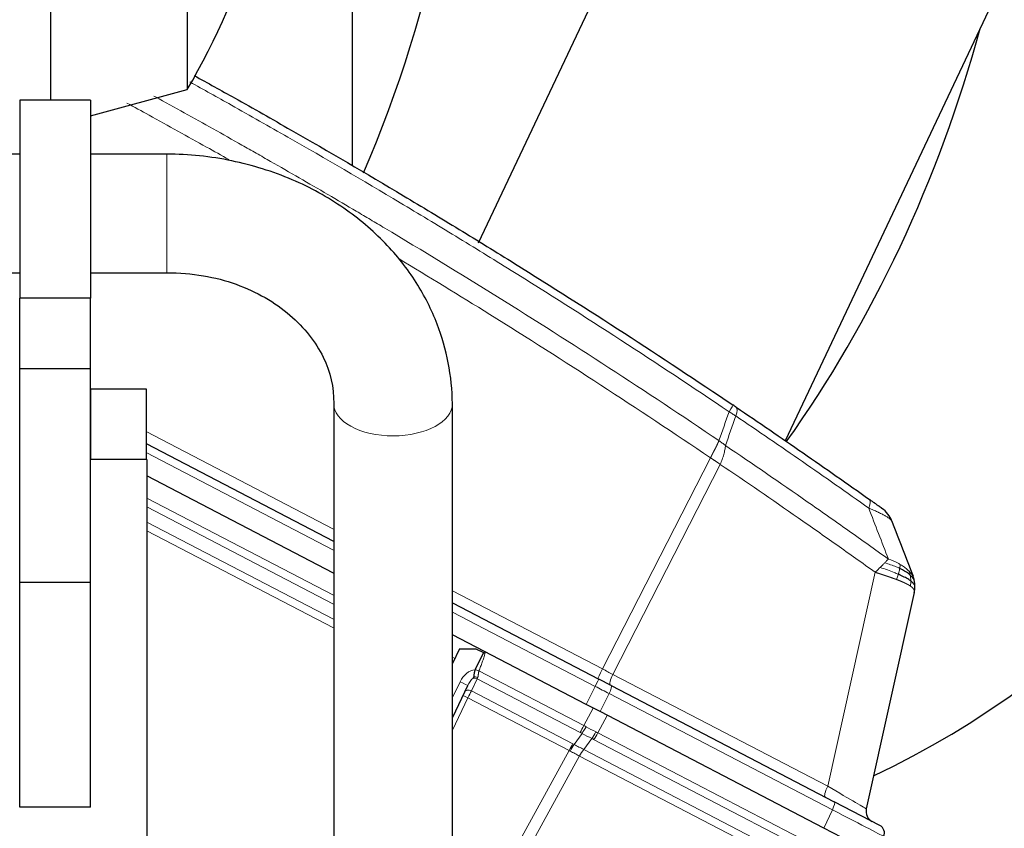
# Model space of a CAD drawing. Header units: inches. Extents: x 0 to 23760, y -13 to 16800.
# Tile 169 of 247: x 12560 to 12908, y 7808 to 8094. Entities that reach past the tile are written whole.
import ezdxf

# ---------------------------------------------------------------- set-up
doc = ezdxf.new("R2010")
doc.units = ezdxf.units.IN
doc.layers.add('254', color=7, linetype='Continuous', true_color=0xffffff)
doc.styles.add('latin_extended', font='simplex.shx')
doc.dimstyles.get("Standard").update_dxf_attribs({"dimtxt": 0.18, "dimasz": 0.18, "dimexe": 0.18, "dimexo": 0.0625, "dimgap": 0.09, "dimtad": 0, "dimtih": 1, "dimtoh": 1, "dimdec": 4, "dimzin": 0, "dimdsep": 46, "dimtxsty": 'Standard', "dimcen": 0.09, "dimadec": 0, "dimazin": 0, "dimtfac": 1, "dimtdec": 4, "dimtofl": 0, "dimtmove": 0, "dimatfit": 3, "dimfxl": 1, "dimtolj": 1, "dimtzin": 0, "dimarcsym": 0})

# ---------------------------------------------------------------- blocks, each defined once
blk = doc.blocks.new('_U6')
at = {"layer": '254', "color": 3, "linetype": 'Continuous', "lineweight": 13, "transparency": 16777216}
for p, q in [((12216.62, 8777.37), (13529.4, 8777.37)), ((13489.4, 6452.14), (13489.4, 8637.37)), ((11675.79, 6312.14), (13529.4, 6312.14))]:
    blk.add_line(p, q, dxfattribs=at)
at = {"layer": '254', "color": 3, "transparency": 16777216}
for points in [[(13512.73, 8637.37), (13466.07, 8637.37), (13489.4, 8777.37)], [(13466.07, 6452.14), (13512.73, 6452.14), (13489.4, 6312.14)]]:
    blk.add_solid(points, dxfattribs=at)
at = {"layer": 'Defpoints', "color": 0, "transparency": 16777216}
for p in [(12176.62, 8777.37), (13489.4, 8777.37), (11635.79, 6312.14)]:
    blk.add_point(p, dxfattribs=at)
at = {"layer": '254', "color": 2, "lineweight": 13, "transparency": 16777216, "insert": (13279.4, 7298.09), "char_height": 140, "attachment_point": 1, "rotation": 90, "style": 'latin_extended'}
blk.add_mtext('\\A1;2465', dxfattribs=at)

msp = doc.modelspace()

# ---------------------------------------------------------------- linework, layer by layer
at = {"layer": '254', "color": 2, "linetype": 'Continuous', "lineweight": 25}
for p, q in [((12677.271, 8041.95), (12677.271, 8525.234)), ((12618.93, 8367.336), (12618.93, 8068.906)), ((12570.671, 8065.122), (12570.671, 8142.527)), ((12760.624, 8096.745), (12721.774, 8014.6)), ((12902.217, 8096.745), (12830.321, 7944.725)), ((12584.672, 8059.573), (12618.93, 8068.906)), ((12559.671, 8065.121), (12559.671, 7995.121)), ((12584.671, 8065.121), (12559.671, 8065.121)), ((12584.671, 8065.121), (12584.671, 7995.121)), ((12559.671, 8046.121), (12156.671, 8046.121)), ((12611.671, 8046.121), (12584.671, 8046.121)), ((12156.671, 8004.121), (12559.671, 8004.121)), ((12584.671, 8004.121), (12611.671, 8004.121)), ((12559.671, 7970.121), (12559.671, 7995.121)), ((12584.671, 7995.121), (12559.671, 7995.121)), ((12584.671, 7970.121), (12584.671, 7995.121)), ((12559.671, 7894.602), (12559.671, 7970.121)), ((12584.671, 7970.121), (12559.671, 7970.121)), ((12584.671, 7894.602), (12584.671, 7970.121)), ((12584.871, 7963.121), (12584.671, 7963.121)), ((12584.871, 7963.121), (12604.371, 7963.121)), ((12604.371, 7963.121), (12604.371, 7938.121)), ((12670.671, 7957.841), (12670.671, 7737.121)), ((12712.671, 7737.121), (12712.671, 7957.841)), ((12604.37, 7943.754), (12670.667, 7909.242)), ((12604.671, 7938.121), (12584.67, 7938.121)), ((12604.671, 7938.121), (12604.671, 7318.121)), ((12670.668, 7897.968), (12604.668, 7932.325)), ((12559.671, 7815.121), (12559.671, 7894.602)), ((12584.671, 7894.602), (12559.671, 7894.602)), ((12584.671, 7815.121), (12584.671, 7894.602)), ((12875.929, 7891.055), (12858.97, 7814.56)), ((12712.669, 7887.377), (12764.361, 7860.468)), ((12759.882, 7851.526), (12712.667, 7876.104)), ((12715.133, 7871.194), (12712.671, 7866.032)), ((12715.133, 7871.194), (12720.891, 7871.218)), ((12720.891, 7871.218), (12723.631, 7869.911)), ((12723.631, 7869.911), (12720.732, 7863.833)), ((12720.732, 7863.833), (12720.711, 7863.788)), ((12768.762, 7858.177), (12764.361, 7860.468)), ((12718.012, 7858.131), (12712.671, 7846.931)), ((12768.762, 7858.177), (12847.648, 7817.112)), ((12764.834, 7848.948), (12759.882, 7851.526)), ((12844.006, 7807.734), (12764.834, 7848.948)), ((12584.671, 7815.121), (12559.671, 7815.121)), ((12863.764, 7808.722), (12847.648, 7817.112)), ((12850.308, 7804.453), (12844.006, 7807.734))]:
    msp.add_line(p, q, dxfattribs=at)
at = {"layer": '254', "color": 110, "linetype": 'Continuous', "lineweight": 13}
for p, q in [((12611.671, 8004.121), (12611.671, 8046.121)), ((12584.871, 7938.121), (12584.871, 7963.121)), ((12604.368, 7948.028), (12670.669, 7913.514)), ((12670.67, 7906.035), (12604.367, 7940.55)), ((12765.695, 7864.047), (12803.875, 7938.724)), ((12807.326, 7936.39), (12769.362, 7862.138)), ((12604.669, 7924.439), (12670.667, 7890.083)), ((12670.669, 7886.995), (12604.671, 7921.352)), ((12604.667, 7915.999), (12670.67, 7881.64)), ((12670.667, 7878.558), (12604.668, 7912.916)), ((12845.324, 7822.595), (12862.095, 7898.245)), ((12712.669, 7891.65), (12765.695, 7864.047)), ((12763.141, 7857.898), (12712.667, 7884.173)), ((12712.669, 7868.218), (12713.506, 7867.783)), ((12722.026, 7863.347), (12759.147, 7844.023)), ((12721.401, 7860.586), (12719.355, 7856.296)), ((12757.846, 7841.614), (12721.401, 7860.586)), ((12769.362, 7862.138), (12845.324, 7822.595)), ((12712.671, 7853.901), (12715.348, 7859.513)), ((12759.882, 7851.526), (12763.141, 7857.898)), ((12718.116, 7853.858), (12712.671, 7842.443)), ((12753.916, 7835.222), (12718.116, 7853.858)), ((12719.355, 7856.296), (12755.217, 7837.628)), ((12768.092, 7855.321), (12764.834, 7848.948)), ((12846.978, 7814.255), (12768.092, 7855.321)), ((12759.147, 7844.023), (12762.407, 7850.211)), ((12767.362, 7847.632), (12764.103, 7841.444)), ((12755.691, 7837.374), (12758.492, 7841.265)), ((12761.936, 7839.472), (12759.104, 7835.538)), ((12839.945, 7798.876), (12762.577, 7839.151)), ((12764.103, 7841.444), (12841.471, 7801.168)), ((12759.104, 7835.538), (12836.427, 7795.287)), ((12712.672, 7760.188), (12753.916, 7835.222)), ((12757.566, 7833.272), (12712.672, 7751.597)), ((12834.909, 7793.01), (12757.587, 7833.261)), ((12844.006, 7807.734), (12846.978, 7814.255))]:
    msp.add_line(p, q, dxfattribs=at)
at = {"layer": '254', "color": 2, "linetype": 'Continuous', "lineweight": 25}
for centre, radius, start, end in [((12358.67, 8218.121), 300, 330.173, 353.80723), ((12858.698, 7912.699), 10, 20.97557, 54.52027), ((12862.875, 7813.694), 4, 167.5, 242.5), ((12862.379, 7806.061), 3, 335.5, 62.5)]:
    msp.add_arc(centre, radius, start, end, dxfattribs=at)
for centre, major_axis, start_param, end_param in [((12733.549, 8227.353), (0, -430.5), 0.3714427, 3.0306392), ((12388.86, 8227.353), (0, 403.35), 4.2279947, 4.712389), ((12564.918, 8227.353), (0, -430.5), 0.8535985, 1.2472974)]:
    msp.add_ellipse(centre, major_axis=major_axis, ratio=0.819152, start_param=start_param, end_param=end_param, dxfattribs=at)
at = {"layer": '254', "color": 110, "linetype": 'Continuous', "lineweight": 13}
for centre, major_axis, ratio, start_param, end_param in [((12691.671, 7957.841), (21, 0), 0.5410409, 3.1324624, 4.712389), ((12691.671, 7957.841), (21, 0), 0.5410409, 4.712389, 6.2811236), ((12806.225, 7949.095), (-5.593, -8.289), 0.028642, 2.3841833, 3.1415927), ((12807.398, 7948.303), (-5.598, -8.286), 0.2338533, 2.3959553, 3.1415927), ((12854.28, 7915.841), (-5.786, -8.156), 0.2320727, 2.3986346, 3.1415927), ((12719.861, 7857.361), (2.897, 6.073), 0.7431451, 0.4115168, 1.5707963), ((12722.056, 7863.253), (-1.86, 0.735), 0.0383473, 4.7434644, 5.518997), ((12765.915, 7864.169), (1.847, 3.548), 0.0348995, 1.6231562, 3.1415927), ((12765.165, 7864.559), (-17.727, 9.261), 0.0104215, 1.6061299, 1.8152813), ((12719.818, 7857.27), (1.967, 4.124), 0.4377405, 0.7750669, 1.5707963), ((12720.78, 7859.287), (-1.805, 0.861), 0.719748, 4.7115128, 5.4874559), ((12721.062, 7859.879), (-1.805, 0.861), 0.6108356, 4.7187237, 5.4900072), ((12722.639, 7863.185), (1.661, 3.645), 0.017402, 2.2262355, 2.3727358), ((12762.975, 7857.807), (1.385, 2.661), 0.0348995, 4.7647489, 6.2831853), ((12770.316, 7861.877), (1.847, 3.548), 0.2419219, 1.6231562, 3.1415927), ((12715.305, 7859.422), (2.708, -1.292), 0.0336829, 0, 1.5707963), ((12718.734, 7854.998), (-1.805, 0.861), 0.719748, 4.7115128, 6.2831853), ((12762.225, 7858.198), (-23.96, 12.448), 0.0057899, 4.4680335, 4.6771849), ((12767.376, 7855.516), (1.385, 2.661), 0.2419219, 4.7647489, 6.2831853), ((12718.145, 7853.763), (-1.805, 0.861), 0.0368135, 4.7460091, 6.2831853), ((12718.114, 7853.698), (1.785, 3.58), 0.0174444, 0.7676402, 1.5348869), ((12759.088, 7844.211), (1.847, 3.548), 0.0348995, 3.9095375, 4.6774824), ((12759.734, 7843.862), (1.96, 3.487), 0.0679389, 3.9111856, 4.6795426), ((12747.653, 7824.234), (-25.255, 9.703), 0.8427865, 4.5457328, 4.5777131), ((12763.076, 7853.51), (-23.178, 13.919), 0.3756022, 1.6588614, 1.8042124), ((12746.411, 7821.637), (22.389, 6.998), 0.9608382, 0.735943, 0.7679234), ((12763.076, 7853.51), (-22.885, 14.404), 0.4758533, 1.6687068, 1.8140579), ((12762.668, 7842.334), (1.73, 3.607), 0.2095523, 3.902155, 4.670512), ((12746.921, 7821.372), (24.524, 7.667), 0.7774601, 0.6632139, 0.6951941), ((12763.309, 7842.014), (1.847, 3.548), 0.2419219, 3.9095375, 4.6774824), ((12747.653, 7824.234), (28.476, 0.169), 0.7384297, 0.9505656, 0.9825458), ((12753.974, 7835.031), (-1.847, -3.548), 0.0348995, 3.9095375, 4.6767843), ((12754.449, 7834.777), (-1.926, -3.506), 0.058133, 3.9105847, 4.6776128), ((12742.885, 7816.971), (23.608, 7.311), 0.9433492, 0.7388974, 0.7613506), ((12758.351, 7832.686), (-1.851, -3.546), 0.2419645, 3.9097584, 4.673399), ((12758.372, 7832.675), (-1.847, -3.548), 0.2419219, 3.9095375, 4.6731191), ((12741.642, 7814.372), (14.681, 19.332), 0.8196361, 0.1204731, 0.1429256), ((12846.278, 7822.334), (1.847, 3.548), 0.2419219, 1.6231562, 3.1415927), ((12840.836, 7825.167), (-18.134, 10.607), 0.00224, 3.1423129, 4.4636253), ((12846.263, 7814.451), (1.385, 2.661), 0.2419219, 4.7647489, 6.2831853), ((12841.061, 7817.158), (-24.047, 12.341), 0.0045296, 3.1418037, 4.4661133)]:
    msp.add_ellipse(centre, major_axis=major_axis, ratio=ratio, start_param=start_param, end_param=end_param, dxfattribs=at)
at = {"layer": '254', "color": 2, "linetype": 'Continuous', "lineweight": 25}
for points, knots in [([(12621.389, 8073.857), (12626.147, 8071.232), (12634.245, 8066.728), (12642.32, 8062.179), (12648.99, 8058.4), (12652.321, 8056.503), (12668.956, 8046.978), (12682.194, 8039.237), (12701.943, 8027.442), (12708.507, 8023.48), (12721.598, 8015.497), (12728.124, 8011.476), (12747.647, 7999.323), (12773.527, 7982.881), (12799.105, 7965.963), (12811.818, 7957.384)], [0, 0, 0, 0, 0.073025, 0.1245236, 0.1245236, 0.1760222, 0.1760222, 0.3820167, 0.3820167, 0.4850139, 0.4850139, 0.5880111, 0.5880111, 0.7940056, 1, 1, 1, 1]), ([(12712.671, 7957.819), (12712.498, 7967.691), (12709.69, 7982.357), (12700.19, 8001.222), (12689.125, 8015.224), (12674.356, 8027.722), (12656.003, 8037.825), (12634.585, 8044.469), (12619.507, 8046.055), (12611.671, 8046.121)], [0, 0, 0, 0, 0.2041809, 0.3200289, 0.4423276, 0.5714617, 0.7080106, 0.8524614, 1, 1, 1, 1]), ([(12611.671, 8004.121), (12616.111, 8004.147), (12624.465, 8003.481), (12640.084, 7999.412), (12656.151, 7990.074), (12668.311, 7974.596), (12670.734, 7963.655), (12670.671, 7957.863)], [0, 0, 0, 0, 0.1371954, 0.266034, 0.5183939, 0.7610556, 1, 1, 1, 1]), ([(12812.996, 7956.589), (12812.802, 7956.72), (12812.607, 7956.851), (12812.215, 7957.116), (12812.017, 7957.25), (12811.818, 7957.384)], [0, 0, 0, 0, 0.5, 0.5, 1, 1, 1, 1]), ([(12812.996, 7956.589), (12820.901, 7951.248), (12828.777, 7945.862), (12840.545, 7937.713), (12844.46, 7934.986), (12852.275, 7929.508), (12856.175, 7926.758), (12860.067, 7923.997)], [0, 0, 0, 0, 0.5, 0.5, 0.75, 0.75, 1, 1, 1, 1]), ([(12864.502, 7920.843), (12864.501, 7920.843), (12864.495, 7920.848), (12864.47, 7920.866), (12864.45, 7920.88), (12864.396, 7920.918), (12864.363, 7920.942), (12864.28, 7921.001), (12864.232, 7921.035), (12864.162, 7921.085), (12864.147, 7921.095), (12864.117, 7921.117), (12864.071, 7921.15), (12864.021, 7921.185), (12863.916, 7921.26), (12863.763, 7921.369), (12863.584, 7921.496), (12863.465, 7921.582), (12863.441, 7921.599), (12863.391, 7921.634), (12863.366, 7921.652), (12863.29, 7921.706), (12863.238, 7921.743), (12863.079, 7921.856), (12862.969, 7921.935), (12862.741, 7922.097), (12862.623, 7922.181), (12862.38, 7922.354), (12862.255, 7922.443), (12862.094, 7922.557), (12862.062, 7922.58), (12861.997, 7922.626), (12861.964, 7922.649), (12861.866, 7922.719), (12861.8, 7922.766), (12861.601, 7922.908), (12861.466, 7923.003), (12861.194, 7923.197), (12861.056, 7923.295), (12860.639, 7923.591), (12860.355, 7923.792), (12860.067, 7923.997)], [0, 0, 0, 0, 0.058227, 0.058227, 0.1210119, 0.1210119, 0.1837967, 0.1837967, 0.2465816, 0.2465816, 0.2622778, 0.2622778, 0.277974, 0.3093665, 0.3093665, 0.3721513, 0.4349362, 0.4349362, 0.4506324, 0.4506324, 0.4663286, 0.4663286, 0.4977211, 0.4977211, 0.5605059, 0.5605059, 0.6232908, 0.6232908, 0.6860757, 0.6860757, 0.7017719, 0.7017719, 0.7174681, 0.7174681, 0.7488605, 0.7488605, 0.8116454, 0.8116454, 0.8744303, 0.8744303, 1, 1, 1, 1]), ([(12874.504, 7897.219), (12874.393, 7897.321), (12874.275, 7897.423), (12873.783, 7897.833), (12873.361, 7898.14), (12872.423, 7898.745), (12871.907, 7899.043), (12871.164, 7899.427), (12870.973, 7899.522), (12870.779, 7899.616)], [0, 0, 0, 0, 0.125, 0.125, 0.5, 0.5, 0.875, 0.875, 1, 1, 1, 1]), ([(12874.69, 7895.158), (12874.564, 7895.254), (12874.431, 7895.35), (12873.869, 7895.736), (12873.377, 7896.032), (12872.268, 7896.63), (12871.651, 7896.933), (12870.758, 7897.339), (12870.529, 7897.441), (12870.294, 7897.543)], [0, 0, 0, 0, 0.125, 0.125, 0.5, 0.5, 0.875, 0.875, 1, 1, 1, 1]), ([(12876.024, 7894.901), (12875.997, 7895.058), (12875.966, 7895.216), (12875.879, 7895.61), (12875.818, 7895.847), (12875.676, 7896.322), (12875.595, 7896.561), (12875.503, 7896.8)], [0, 0, 0, 0, 0.25, 0.25, 0.625, 0.625, 1, 1, 1, 1]), ([(12876.164, 7893.004), (12876.165, 7893.083), (12876.166, 7893.163), (12876.165, 7893.481), (12876.156, 7893.718), (12876.121, 7894.192), (12876.096, 7894.428), (12876.05, 7894.743), (12876.037, 7894.822), (12876.024, 7894.901)], [0, 0, 0, 0, 0.125, 0.125, 0.5, 0.5, 0.875, 0.875, 1, 1, 1, 1]), ([(12875.929, 7891.055), (12875.984, 7891.304), (12876.029, 7891.551), (12876.099, 7892.04), (12876.125, 7892.282), (12876.153, 7892.684), (12876.16, 7892.844), (12876.164, 7893.004)], [0, 0, 0, 0, 0.375, 0.375, 0.75, 0.75, 1, 1, 1, 1]), ([(12720.711, 7863.788), (12720.659, 7863.679), (12720.565, 7863.459), (12720.49, 7863.235), (12720.44, 7863.066), (12720.425, 7863.009), (12720.403, 7862.924), (12720.396, 7862.895), (12720.382, 7862.839), (12720.376, 7862.81), (12720.344, 7862.669), (12720.323, 7862.558), (12720.288, 7862.339), (12720.274, 7862.231), (12720.261, 7862.1), (12720.258, 7862.073), (12720.253, 7862.021), (12720.251, 7861.995), (12720.244, 7861.918), (12720.241, 7861.868), (12720.234, 7861.769), (12720.231, 7861.72), (12720.226, 7861.625), (12720.223, 7861.579), (12720.218, 7861.511), (12720.216, 7861.488), (12720.211, 7861.443), (12720.209, 7861.421), (12720.202, 7861.377), (12720.198, 7861.356), (12720.187, 7861.312), (12720.18, 7861.29), (12720.17, 7861.268)], [0, 0, 0, 0, 0.125, 0.25, 0.25, 0.3125, 0.3125, 0.34375, 0.34375, 0.375, 0.375, 0.5, 0.5, 0.625, 0.625, 0.65625, 0.65625, 0.6875, 0.6875, 0.75, 0.75, 0.8125, 0.8125, 0.875, 0.875, 0.90625, 0.90625, 0.9375, 0.9375, 0.96875, 0.96875, 1, 1, 1, 1]), ([(12720.17, 7861.268), (12720.135, 7861.189), (12720.1, 7861.111), (12720.048, 7860.999), (12720.03, 7860.962), (12719.995, 7860.889), (12719.977, 7860.853), (12719.96, 7860.818)], [0, 0, 0, 0, 0.5, 0.5, 0.75, 0.75, 1, 1, 1, 1])]:
    msp.add_open_spline(points, degree=3, knots=knots, dxfattribs=at)
at = {"layer": '254', "color": 110, "linetype": 'Continuous', "lineweight": 13}
for points, knots in [([(12810.452, 7955.008), (12797.755, 7963.576), (12772.21, 7980.475), (12746.363, 7996.898), (12726.865, 8009.036), (12720.347, 8013.053), (12707.272, 8021.026), (12700.716, 8024.983), (12680.992, 8036.764), (12667.772, 8044.497), (12651.158, 8054.01), (12647.831, 8055.905), (12641.169, 8059.679), (12632.955, 8064.308), (12624.716, 8068.889), (12619.813, 8071.594)], [0, 0, 0, 0, 0.2055182, 0.4110363, 0.4110363, 0.5137954, 0.5137954, 0.6165545, 0.6165545, 0.8220727, 0.8220727, 0.8734522, 0.8734522, 0.9248317, 1, 1, 1, 1]), ([(12607.074, 8066.613), (12607.264, 8066.51), (12607.453, 8066.406), (12614.467, 8062.568), (12624.678, 8056.917), (12636.546, 8050.24), (12641.623, 8047.36), (12645.006, 8045.436), (12646.696, 8044.472), (12655.142, 8039.642), (12665.249, 8033.799), (12676.993, 8026.899), (12682.015, 8023.924), (12685.361, 8021.937), (12687.033, 8020.941), (12702.07, 8011.963), (12728.644, 7995.756), (12768.038, 7970.703), (12793.987, 7953.507), (12806.884, 7944.785)], [0, 0, 0, 0, 0.0027673, 0.0027673, 0.1024906, 0.1523522, 0.177283, 0.177283, 0.2022139, 0.2022139, 0.3019371, 0.3517988, 0.3767296, 0.3767296, 0.4016604, 0.4016604, 0.6011069, 0.8005535, 1, 1, 1, 1]), ([(12633.667, 8044.139), (12631.026, 8045.631), (12621.623, 8050.919), (12612.189, 8056.144), (12602.795, 8061.289), (12600.197, 8062.706), (12597.597, 8064.118)], [0, 0, 0, 0, 0.2206712, 0.784687, 0.784687, 1, 1, 1, 1]), ([(12803.875, 7938.724), (12791.028, 7947.418), (12765.177, 7964.56), (12728.33, 7988.008), (12704.308, 8002.727), (12693.456, 8009.261)], [0, 0, 0, 0, 0.3550191, 0.7100382, 1, 1, 1, 1]), ([(12859.822, 7920.939), (12855.936, 7923.698), (12852.042, 7926.446), (12844.24, 7931.918), (12840.331, 7934.643), (12828.581, 7942.784), (12820.718, 7948.166), (12812.825, 7953.502)], [0, 0, 0, 0, 0.25, 0.25, 0.5, 0.5, 1, 1, 1, 1]), ([(12803.875, 7938.724), (12803.883, 7938.739), (12803.899, 7938.768), (12803.923, 7938.813), (12803.946, 7938.858), (12803.97, 7938.903), (12803.994, 7938.948), (12804.017, 7938.993), (12804.041, 7939.037), (12804.065, 7939.082), (12804.088, 7939.127), (12804.112, 7939.171), (12804.135, 7939.216), (12804.159, 7939.261), (12804.182, 7939.305), (12804.206, 7939.35), (12804.229, 7939.395), (12804.253, 7939.439), (12804.276, 7939.484), (12804.3, 7939.528), (12804.323, 7939.573), (12804.346, 7939.617), (12804.37, 7939.662), (12804.393, 7939.706), (12804.416, 7939.75), (12804.439, 7939.795), (12804.463, 7939.839), (12804.486, 7939.883), (12804.509, 7939.928), (12804.532, 7939.972), (12804.555, 7940.016), (12804.578, 7940.06), (12804.601, 7940.104), (12804.624, 7940.148), (12804.647, 7940.192), (12804.67, 7940.236), (12804.693, 7940.28), (12804.716, 7940.324), (12804.739, 7940.367), (12804.762, 7940.411), (12804.784, 7940.455), (12804.807, 7940.499), (12804.83, 7940.542), (12804.852, 7940.586), (12804.875, 7940.629), (12804.898, 7940.673), (12804.92, 7940.716), (12804.943, 7940.759), (12804.965, 7940.802), (12804.987, 7940.846), (12805.01, 7940.889), (12805.032, 7940.932), (12805.054, 7940.975), (12805.076, 7941.018), (12805.099, 7941.061), (12805.121, 7941.104), (12805.143, 7941.146), (12805.165, 7941.189), (12805.187, 7941.232), (12805.209, 7941.274), (12805.23, 7941.317), (12805.252, 7941.359), (12805.274, 7941.401), (12805.296, 7941.444), (12805.317, 7941.486), (12805.339, 7941.528), (12805.36, 7941.57), (12805.382, 7941.612), (12805.403, 7941.654), (12805.425, 7941.695), (12805.446, 7941.737), (12805.467, 7941.779), (12805.488, 7941.82), (12805.51, 7941.862), (12805.531, 7941.903), (12805.552, 7941.945), (12805.579, 7941.998), (12805.612, 7942.063), (12805.65, 7942.14), (12805.689, 7942.216), (12805.727, 7942.292), (12805.765, 7942.368), (12805.803, 7942.444), (12805.84, 7942.519), (12805.877, 7942.594), (12805.914, 7942.668), (12805.951, 7942.743), (12805.987, 7942.817), (12806.023, 7942.89), (12806.058, 7942.963), (12806.093, 7943.036), (12806.128, 7943.109), (12806.163, 7943.181), (12806.197, 7943.253), (12806.231, 7943.324), (12806.264, 7943.395), (12806.298, 7943.466), (12806.33, 7943.536), (12806.363, 7943.605), (12806.395, 7943.675), (12806.427, 7943.744), (12806.458, 7943.812), (12806.489, 7943.88), (12806.52, 7943.948), (12806.55, 7944.015), (12806.58, 7944.082), (12806.61, 7944.148), (12806.639, 7944.214), (12806.668, 7944.28), (12806.696, 7944.344), (12806.724, 7944.409), (12806.752, 7944.473), (12806.779, 7944.536), (12806.806, 7944.599), (12806.832, 7944.662), (12806.858, 7944.724), (12806.875, 7944.765), (12806.884, 7944.785)], [0, 0, 0, 0, 0.0066687, 0.0133374, 0.0200061, 0.0266746, 0.0333432, 0.0400116, 0.0466801, 0.0533484, 0.0600168, 0.066685, 0.0733532, 0.0800214, 0.0866895, 0.0933575, 0.1000255, 0.1066935, 0.1133614, 0.1200292, 0.126697, 0.1333647, 0.1400324, 0.1467001, 0.1533676, 0.1600352, 0.1667026, 0.1733701, 0.1800374, 0.1867047, 0.193372, 0.2000392, 0.2067064, 0.2133735, 0.2200405, 0.2267075, 0.2333745, 0.2400414, 0.2467082, 0.253375, 0.2600418, 0.2667085, 0.2733751, 0.2800417, 0.2867082, 0.2933747, 0.3000412, 0.3067075, 0.3133739, 0.3200401, 0.3267064, 0.3333725, 0.3400387, 0.3467047, 0.3533708, 0.3600367, 0.3667026, 0.3733685, 0.3800343, 0.3867001, 0.3933658, 0.4000315, 0.4066971, 0.4133626, 0.4200281, 0.4266936, 0.433359, 0.4400243, 0.4466896, 0.4533549, 0.4600201, 0.4666852, 0.4733503, 0.4800154, 0.4866804, 0.4933453, 0.5000102, 0.5125098, 0.5250093, 0.5375088, 0.5500082, 0.5625077, 0.5750071, 0.5875066, 0.600006, 0.6125054, 0.6250049, 0.6375043, 0.6500037, 0.6625032, 0.6750026, 0.6875021, 0.7000016, 0.7125011, 0.7250006, 0.7375001, 0.7499997, 0.7624993, 0.7749989, 0.7874985, 0.7999982, 0.812498, 0.8249977, 0.8374975, 0.8499974, 0.8624973, 0.8749972, 0.8874972, 0.8999973, 0.9124974, 0.9249976, 0.9374978, 0.9499981, 0.9624985, 0.9749989, 0.9874994, 1, 1, 1, 1]), ([(12809.175, 7943.048), (12808.802, 7943.342), (12808.43, 7943.645), (12807.672, 7944.234), (12807.285, 7944.522), (12806.884, 7944.785)], [0, 0, 0, 0, 0.5, 0.5, 1, 1, 1, 1]), ([(12807.326, 7936.39), (12807.572, 7936.973), (12807.803, 7937.561), (12808.223, 7938.728), (12808.411, 7939.306), (12808.733, 7940.438), (12808.867, 7940.991), (12809.07, 7942.054), (12809.14, 7942.565), (12809.175, 7943.048)], [0, 0, 0, 0, 0.25, 0.25, 0.5, 0.5, 0.75, 0.75, 1, 1, 1, 1]), ([(12809.175, 7943.048), (12818.868, 7936.493), (12828.515, 7929.869), (12842.918, 7919.829), (12847.708, 7916.466), (12857.263, 7909.704), (12862.03, 7906.306), (12866.784, 7902.891)], [0, 0, 0, 0, 0.5, 0.5, 0.75, 0.75, 1, 1, 1, 1]), ([(12807.326, 7936.39), (12807.309, 7936.403), (12807.274, 7936.428), (12807.222, 7936.466), (12807.169, 7936.505), (12807.114, 7936.544), (12807.058, 7936.584), (12807.001, 7936.625), (12806.943, 7936.666), (12806.884, 7936.708), (12806.824, 7936.751), (12806.763, 7936.794), (12806.7, 7936.837), (12806.637, 7936.882), (12806.572, 7936.927), (12806.506, 7936.972), (12806.439, 7937.019), (12806.371, 7937.065), (12806.301, 7937.113), (12806.231, 7937.161), (12806.159, 7937.21), (12806.087, 7937.259), (12806.013, 7937.309), (12805.938, 7937.36), (12805.861, 7937.411), (12805.784, 7937.463), (12805.705, 7937.515), (12805.579, 7937.599), (12805.41, 7937.712), (12805.203, 7937.849), (12805.011, 7937.976), (12804.833, 7938.093), (12804.671, 7938.2), (12804.524, 7938.297), (12804.392, 7938.384), (12804.274, 7938.461), (12804.173, 7938.528), (12804.086, 7938.585), (12804.014, 7938.632), (12803.958, 7938.669), (12803.917, 7938.696), (12803.891, 7938.713), (12803.879, 7938.721), (12803.875, 7938.724)], [0, 0, 0, 0, 0.0155037, 0.0313049, 0.0474035, 0.0637997, 0.0804935, 0.097485, 0.1147743, 0.1323613, 0.1502462, 0.1684289, 0.1869096, 0.2056883, 0.224765, 0.2441397, 0.2638126, 0.2837835, 0.3040527, 0.32462, 0.3454856, 0.3666494, 0.3881116, 0.409872, 0.4319308, 0.454288, 0.4769435, 0.4998975, 0.5635611, 0.6228928, 0.6778927, 0.7285606, 0.7748966, 0.8169007, 0.8545729, 0.8879131, 0.9169214, 0.9415977, 0.9619421, 0.9779545, 0.989635, 0.9969835, 1, 1, 1, 1]), ([(12862.095, 7898.245), (12857.573, 7901.486), (12853.04, 7904.712), (12843.953, 7911.131), (12839.399, 7914.326), (12825.707, 7923.862), (12816.537, 7930.157), (12807.326, 7936.39)], [0, 0, 0, 0, 0.25, 0.25, 0.5, 0.5, 1, 1, 1, 1]), ([(12868.035, 7916.279), (12868.012, 7916.34), (12867.979, 7916.403), (12867.892, 7916.537), (12867.838, 7916.606), (12867.646, 7916.823), (12867.477, 7916.98), (12867.24, 7917.168), (12867.214, 7917.19), (12867.158, 7917.232), (12867.13, 7917.254), (12867.043, 7917.319), (12866.983, 7917.363), (12866.795, 7917.496), (12866.525, 7917.679), (12866.218, 7917.871), (12865.973, 7918.018), (12865.847, 7918.092), (12865.715, 7918.168), (12865.626, 7918.219), (12865.581, 7918.244), (12865.172, 7918.474), (12864.776, 7918.685), (12864.137, 7919.008), (12863.916, 7919.118), (12863.574, 7919.283), (12863.458, 7919.339), (12863.222, 7919.451), (12863.103, 7919.507), (12862.497, 7919.789), (12861.991, 7920.017), (12860.937, 7920.475), (12860.389, 7920.706), (12859.822, 7920.939)], [0, 0, 0, 0, 0.0625, 0.0625, 0.125, 0.125, 0.25, 0.25, 0.265625, 0.265625, 0.28125, 0.28125, 0.3125, 0.3125, 0.375, 0.4375, 0.4375, 0.46875, 0.484375, 0.484375, 0.5, 0.5, 0.625, 0.625, 0.6875, 0.6875, 0.71875, 0.71875, 0.75, 0.75, 0.875, 0.875, 1, 1, 1, 1]), ([(12865.454, 7901.547), (12865.701, 7901.791), (12865.936, 7902.026), (12866.38, 7902.476), (12866.589, 7902.69), (12866.784, 7902.891)], [0, 0, 0, 0, 0.5, 0.5, 1, 1, 1, 1]), ([(12870.991, 7900.996), (12870.675, 7901.19), (12870.347, 7901.378), (12868.997, 7902.098), (12867.899, 7902.564), (12866.784, 7902.891)], [0, 0, 0, 0, 0.25, 0.25, 1, 1, 1, 1]), ([(12862.095, 7898.245), (12862.406, 7898.531), (12862.71, 7898.818), (12863.302, 7899.391), (12863.591, 7899.677), (12863.87, 7899.958)], [0, 0, 0, 0, 0.5, 0.5, 1, 1, 1, 1]), ([(12869.592, 7895.697), (12869.579, 7895.702), (12869.553, 7895.712), (12869.513, 7895.727), (12869.472, 7895.742), (12869.431, 7895.757), (12869.389, 7895.773), (12869.346, 7895.788), (12869.303, 7895.804), (12869.258, 7895.821), (12869.213, 7895.837), (12869.168, 7895.854), (12869.121, 7895.871), (12869.074, 7895.888), (12869.026, 7895.905), (12868.978, 7895.923), (12868.929, 7895.94), (12868.878, 7895.959), (12868.828, 7895.977), (12868.776, 7895.995), (12868.724, 7896.014), (12868.671, 7896.033), (12868.617, 7896.052), (12868.562, 7896.072), (12868.507, 7896.091), (12868.45, 7896.111), (12868.393, 7896.132), (12868.336, 7896.152), (12868.277, 7896.173), (12868.218, 7896.194), (12868.157, 7896.215), (12868.096, 7896.236), (12868.035, 7896.258), (12867.972, 7896.28), (12867.908, 7896.302), (12867.844, 7896.324), (12867.779, 7896.347), (12867.713, 7896.37), (12867.646, 7896.393), (12867.579, 7896.417), (12867.51, 7896.44), (12867.441, 7896.464), (12867.371, 7896.489), (12867.3, 7896.513), (12867.228, 7896.538), (12867.155, 7896.563), (12867.081, 7896.588), (12867.007, 7896.614), (12866.931, 7896.639), (12866.855, 7896.665), (12866.778, 7896.692), (12866.7, 7896.718), (12866.621, 7896.745), (12866.541, 7896.772), (12866.46, 7896.8), (12866.378, 7896.827), (12866.296, 7896.855), (12866.212, 7896.884), (12866.128, 7896.912), (12866.043, 7896.941), (12865.956, 7896.97), (12865.869, 7896.999), (12865.781, 7897.029), (12865.692, 7897.059), (12865.602, 7897.089), (12865.511, 7897.119), (12865.419, 7897.15), (12865.326, 7897.181), (12865.233, 7897.212), (12865.138, 7897.244), (12865.042, 7897.276), (12864.946, 7897.308), (12864.848, 7897.34), (12864.75, 7897.373), (12864.65, 7897.406), (12864.55, 7897.439), (12864.448, 7897.473), (12864.346, 7897.507), (12864.243, 7897.541), (12864.139, 7897.575), (12864.033, 7897.61), (12863.927, 7897.645), (12863.82, 7897.68), (12863.712, 7897.716), (12863.603, 7897.752), (12863.492, 7897.788), (12863.381, 7897.825), (12863.269, 7897.861), (12863.156, 7897.899), (12863.042, 7897.936), (12862.927, 7897.974), (12862.811, 7898.012), (12862.694, 7898.05), (12862.576, 7898.088), (12862.458, 7898.127), (12862.338, 7898.166), (12862.217, 7898.206), (12862.136, 7898.232), (12862.095, 7898.245)], [0, 0, 0, 0, 0.0060657, 0.012223, 0.0184718, 0.0248123, 0.0312443, 0.0377679, 0.0443831, 0.0510899, 0.0578883, 0.0647782, 0.0717598, 0.0788329, 0.0859977, 0.093254, 0.1006019, 0.1080414, 0.1155725, 0.1231952, 0.1309095, 0.1387154, 0.1466129, 0.1546019, 0.1626826, 0.1708549, 0.1791188, 0.1874742, 0.1959213, 0.20446, 0.2130903, 0.2218121, 0.2306256, 0.2395307, 0.2485274, 0.2576156, 0.2667955, 0.276067, 0.2854301, 0.2948848, 0.3044311, 0.314069, 0.3237985, 0.3336196, 0.3435324, 0.3535367, 0.3636326, 0.3738202, 0.3840993, 0.3944701, 0.4049324, 0.4154864, 0.426132, 0.4368691, 0.4476979, 0.4586183, 0.4696303, 0.480734, 0.4919292, 0.503216, 0.5145945, 0.5260645, 0.5376262, 0.5492795, 0.5610244, 0.5728609, 0.584789, 0.5968087, 0.60892, 0.621123, 0.6334175, 0.6458037, 0.6582815, 0.6708509, 0.6835119, 0.6962645, 0.7091087, 0.7220445, 0.735072, 0.748191, 0.7614017, 0.774704, 0.7880979, 0.8015834, 0.8151605, 0.8288293, 0.8425896, 0.8564416, 0.8703852, 0.8844204, 0.8985472, 0.9127656, 0.9270756, 0.9414773, 0.9559705, 0.9705554, 0.9852319, 1, 1, 1, 1]), ([(12863.87, 7899.958), (12864.154, 7900.234), (12864.43, 7900.505), (12864.959, 7901.036), (12865.212, 7901.296), (12865.454, 7901.547)], [0, 0, 0, 0, 0.5, 0.5, 1, 1, 1, 1]), ([(12870.294, 7897.543), (12869.825, 7897.746), (12869.334, 7897.951), (12867.298, 7898.766), (12865.609, 7899.374), (12863.87, 7899.958)], [0, 0, 0, 0, 0.25, 0.25, 1, 1, 1, 1]), ([(12870.779, 7899.616), (12870.39, 7899.803), (12869.984, 7899.986), (12868.301, 7900.692), (12866.907, 7901.164), (12865.454, 7901.547)], [0, 0, 0, 0, 0.25, 0.25, 1, 1, 1, 1]), ([(12870.294, 7897.543), (12870.321, 7897.631), (12870.347, 7897.72), (12870.448, 7898.077), (12870.518, 7898.348), (12870.64, 7898.876), (12870.692, 7899.134), (12870.752, 7899.459), (12870.766, 7899.538), (12870.779, 7899.616)], [0, 0, 0, 0, 0.125, 0.125, 0.5, 0.5, 0.875, 0.875, 1, 1, 1, 1]), ([(12870.779, 7899.616), (12870.805, 7899.771), (12870.828, 7899.919), (12870.879, 7900.263), (12870.902, 7900.447), (12870.947, 7900.762), (12870.967, 7900.894), (12870.991, 7900.996)], [0, 0, 0, 0, 0.25, 0.25, 0.625, 0.625, 1, 1, 1, 1]), ([(12874.11, 7898.588), (12874.013, 7898.684), (12873.911, 7898.781), (12873.486, 7899.176), (12873.128, 7899.483), (12872.342, 7900.097), (12871.913, 7900.404), (12871.305, 7900.801), (12871.149, 7900.899), (12870.991, 7900.996)], [0, 0, 0, 0, 0.125, 0.125, 0.5, 0.5, 0.875, 0.875, 1, 1, 1, 1]), ([(12874.504, 7897.219), (12874.474, 7897.374), (12874.442, 7897.521), (12874.356, 7897.865), (12874.301, 7898.048), (12874.197, 7898.361), (12874.149, 7898.49), (12874.11, 7898.588)], [0, 0, 0, 0, 0.25, 0.25, 0.625, 0.625, 1, 1, 1, 1]), ([(12875.503, 7896.8), (12875.401, 7897.065), (12875.108, 7897.507), (12874.481, 7898.211), (12874.305, 7898.396), (12874.11, 7898.588)], [0, 0, 0, 0, 0.75, 0.75, 1, 1, 1, 1]), ([(12869.592, 7895.697), (12869.679, 7895.877), (12869.769, 7896.082), (12869.95, 7896.529), (12870.041, 7896.77), (12870.185, 7897.192), (12870.24, 7897.366), (12870.294, 7897.543)], [0, 0, 0, 0, 0.375, 0.375, 0.75, 0.75, 1, 1, 1, 1]), ([(12874.56, 7893.365), (12874.551, 7893.372), (12874.533, 7893.384), (12874.505, 7893.403), (12874.478, 7893.422), (12874.45, 7893.44), (12874.421, 7893.459), (12874.393, 7893.478), (12874.364, 7893.497), (12874.334, 7893.516), (12874.305, 7893.535), (12874.275, 7893.554), (12874.245, 7893.574), (12874.214, 7893.593), (12874.183, 7893.612), (12874.152, 7893.631), (12874.12, 7893.651), (12874.088, 7893.67), (12874.056, 7893.69), (12874.023, 7893.709), (12873.99, 7893.729), (12873.957, 7893.748), (12873.923, 7893.768), (12873.889, 7893.788), (12873.855, 7893.808), (12873.82, 7893.828), (12873.785, 7893.848), (12873.749, 7893.868), (12873.714, 7893.888), (12873.677, 7893.908), (12873.641, 7893.928), (12873.604, 7893.948), (12873.567, 7893.968), (12873.529, 7893.989), (12873.491, 7894.009), (12873.453, 7894.029), (12873.414, 7894.05), (12873.375, 7894.07), (12873.336, 7894.091), (12873.296, 7894.112), (12873.256, 7894.132), (12873.215, 7894.153), (12873.174, 7894.174), (12873.133, 7894.195), (12873.091, 7894.216), (12873.049, 7894.237), (12873.007, 7894.258), (12872.964, 7894.279), (12872.921, 7894.3), (12872.877, 7894.322), (12872.833, 7894.343), (12872.789, 7894.364), (12872.744, 7894.386), (12872.699, 7894.407), (12872.653, 7894.429), (12872.607, 7894.451), (12872.561, 7894.472), (12872.514, 7894.494), (12872.467, 7894.516), (12872.42, 7894.538), (12872.372, 7894.56), (12872.324, 7894.582), (12872.275, 7894.604), (12872.226, 7894.626), (12872.177, 7894.649), (12872.127, 7894.671), (12872.076, 7894.693), (12872.026, 7894.716), (12871.975, 7894.738), (12871.923, 7894.761), (12871.871, 7894.784), (12871.819, 7894.806), (12871.766, 7894.829), (12871.713, 7894.852), (12871.66, 7894.875), (12871.606, 7894.898), (12871.551, 7894.921), (12871.497, 7894.944), (12871.442, 7894.967), (12871.386, 7894.991), (12871.33, 7895.014), (12871.274, 7895.037), (12871.217, 7895.061), (12871.16, 7895.084), (12871.102, 7895.108), (12871.044, 7895.132), (12870.985, 7895.155), (12870.927, 7895.179), (12870.867, 7895.203), (12870.808, 7895.227), (12870.747, 7895.251), (12870.687, 7895.275), (12870.626, 7895.3), (12870.564, 7895.324), (12870.503, 7895.348), (12870.44, 7895.373), (12870.378, 7895.397), (12870.315, 7895.422), (12870.251, 7895.446), (12870.187, 7895.471), (12870.123, 7895.496), (12870.058, 7895.521), (12869.993, 7895.546), (12869.927, 7895.571), (12869.861, 7895.596), (12869.794, 7895.621), (12869.727, 7895.646), (12869.66, 7895.672), (12869.615, 7895.689), (12869.592, 7895.697)], [0, 0, 0, 0, 0.0082024, 0.0164263, 0.0246716, 0.0329384, 0.0412265, 0.0495362, 0.0578672, 0.0662198, 0.0745938, 0.0829892, 0.0914062, 0.0998446, 0.1083045, 0.1167859, 0.1252887, 0.1338131, 0.1423589, 0.1509263, 0.1595151, 0.1681255, 0.1767574, 0.1854108, 0.1940858, 0.2027822, 0.2115002, 0.2202398, 0.2290008, 0.2377835, 0.2465876, 0.2554134, 0.2642606, 0.2731295, 0.2820199, 0.2909319, 0.2998654, 0.3088206, 0.3177973, 0.3267956, 0.3358154, 0.3448569, 0.35392, 0.3630047, 0.3721109, 0.3812388, 0.3903883, 0.3995594, 0.4087522, 0.4179665, 0.4272025, 0.4364601, 0.4457393, 0.4550402, 0.4643627, 0.4737069, 0.4830727, 0.4924601, 0.5018692, 0.5113, 0.5207524, 0.5302265, 0.5397222, 0.5492397, 0.5587788, 0.5683395, 0.577922, 0.5875261, 0.5971519, 0.6067994, 0.6164686, 0.6261595, 0.6358721, 0.6456064, 0.6553624, 0.6651401, 0.6749395, 0.6847606, 0.6946034, 0.704468, 0.7143542, 0.7242622, 0.734192, 0.7441434, 0.7541166, 0.7641115, 0.7741282, 0.7841666, 0.7942268, 0.8043087, 0.8144123, 0.8245377, 0.8346848, 0.8448538, 0.8550444, 0.8652568, 0.875491, 0.885747, 0.8960247, 0.9063242, 0.9166455, 0.9269886, 0.9373534, 0.9477401, 0.9581485, 0.9685787, 0.9790306, 0.9895044, 1, 1, 1, 1]), ([(12876.024, 7894.901), (12875.935, 7895.423), (12875.628, 7896.006), (12874.927, 7896.811), (12874.727, 7897.014), (12874.504, 7897.219)], [0, 0, 0, 0, 0.75, 0.75, 1, 1, 1, 1]), ([(12874.69, 7895.158), (12874.69, 7895.245), (12874.689, 7895.333), (12874.682, 7895.686), (12874.668, 7895.955), (12874.621, 7896.48), (12874.588, 7896.738), (12874.534, 7897.062), (12874.519, 7897.141), (12874.504, 7897.219)], [0, 0, 0, 0, 0.125, 0.125, 0.5, 0.5, 0.875, 0.875, 1, 1, 1, 1]), ([(12874.559, 7893.365), (12874.583, 7893.537), (12874.607, 7893.733), (12874.649, 7894.165), (12874.668, 7894.4), (12874.685, 7894.813), (12874.689, 7894.984), (12874.69, 7895.158)], [0, 0, 0, 0, 0.375, 0.375, 0.75, 0.75, 1, 1, 1, 1]), ([(12876.164, 7893.004), (12876.175, 7893.507), (12875.907, 7894.038), (12875.159, 7894.779), (12874.94, 7894.968), (12874.69, 7895.158)], [0, 0, 0, 0, 0.75, 0.75, 1, 1, 1, 1]), ([(12875.929, 7891.055), (12875.93, 7891.062), (12875.933, 7891.074), (12875.937, 7891.093), (12875.941, 7891.112), (12875.944, 7891.131), (12875.947, 7891.15), (12875.95, 7891.169), (12875.953, 7891.188), (12875.955, 7891.207), (12875.958, 7891.226), (12875.96, 7891.245), (12875.961, 7891.263), (12875.963, 7891.282), (12875.964, 7891.301), (12875.965, 7891.32), (12875.966, 7891.339), (12875.967, 7891.358), (12875.967, 7891.377), (12875.967, 7891.396), (12875.967, 7891.415), (12875.967, 7891.434), (12875.966, 7891.453), (12875.965, 7891.472), (12875.964, 7891.491), (12875.963, 7891.509), (12875.961, 7891.528), (12875.959, 7891.547), (12875.957, 7891.566), (12875.955, 7891.585), (12875.952, 7891.604), (12875.949, 7891.623), (12875.946, 7891.642), (12875.943, 7891.661), (12875.939, 7891.68), (12875.935, 7891.699), (12875.931, 7891.718), (12875.927, 7891.737), (12875.922, 7891.756), (12875.917, 7891.775), (12875.912, 7891.794), (12875.907, 7891.813), (12875.901, 7891.833), (12875.895, 7891.852), (12875.889, 7891.871), (12875.882, 7891.89), (12875.875, 7891.909), (12875.868, 7891.928), (12875.861, 7891.947), (12875.853, 7891.966), (12875.845, 7891.985), (12875.837, 7892.005), (12875.829, 7892.024), (12875.82, 7892.043), (12875.811, 7892.062), (12875.802, 7892.081), (12875.792, 7892.101), (12875.782, 7892.12), (12875.772, 7892.139), (12875.762, 7892.158), (12875.751, 7892.178), (12875.74, 7892.197), (12875.729, 7892.216), (12875.718, 7892.235), (12875.706, 7892.255), (12875.694, 7892.274), (12875.681, 7892.293), (12875.669, 7892.313), (12875.656, 7892.332), (12875.642, 7892.352), (12875.629, 7892.371), (12875.615, 7892.39), (12875.601, 7892.41), (12875.586, 7892.429), (12875.572, 7892.449), (12875.557, 7892.468), (12875.541, 7892.488), (12875.526, 7892.507), (12875.51, 7892.527), (12875.494, 7892.546), (12875.477, 7892.566), (12875.46, 7892.585), (12875.443, 7892.605), (12875.426, 7892.625), (12875.408, 7892.644), (12875.39, 7892.664), (12875.372, 7892.684), (12875.353, 7892.703), (12875.334, 7892.723), (12875.315, 7892.743), (12875.295, 7892.763), (12875.275, 7892.782), (12875.255, 7892.802), (12875.235, 7892.822), (12875.214, 7892.842), (12875.193, 7892.862), (12875.171, 7892.882), (12875.149, 7892.901), (12875.127, 7892.921), (12875.105, 7892.941), (12875.082, 7892.961), (12875.059, 7892.981), (12875.036, 7893.001), (12875.012, 7893.021), (12874.988, 7893.041), (12874.964, 7893.061), (12874.939, 7893.082), (12874.914, 7893.102), (12874.889, 7893.122), (12874.863, 7893.142), (12874.837, 7893.162), (12874.811, 7893.182), (12874.784, 7893.203), (12874.757, 7893.223), (12874.73, 7893.243), (12874.702, 7893.263), (12874.675, 7893.284), (12874.646, 7893.304), (12874.618, 7893.324), (12874.589, 7893.345), (12874.569, 7893.358), (12874.56, 7893.365)], [0, 0, 0, 0, 0.007775, 0.0155603, 0.0233558, 0.0311618, 0.038978, 0.0468046, 0.0546416, 0.0624889, 0.0703466, 0.0782147, 0.0860931, 0.093982, 0.1018813, 0.109791, 0.1177112, 0.1256417, 0.1335828, 0.1415343, 0.1494962, 0.1574687, 0.1654516, 0.173445, 0.1814489, 0.1894634, 0.1974883, 0.2055238, 0.2135699, 0.2216264, 0.2296936, 0.2377713, 0.2458596, 0.2539585, 0.2620679, 0.270188, 0.2783187, 0.28646, 0.2946119, 0.3027745, 0.3109477, 0.3191316, 0.3273261, 0.3355314, 0.3437472, 0.3519738, 0.3602111, 0.3684591, 0.3767178, 0.3849872, 0.3932673, 0.4015582, 0.4098598, 0.4181722, 0.4264954, 0.4348293, 0.443174, 0.4515295, 0.4598958, 0.4682728, 0.4766607, 0.4850594, 0.493469, 0.5018893, 0.5103206, 0.5187626, 0.5272155, 0.5356793, 0.544154, 0.5526395, 0.561136, 0.5696433, 0.5781615, 0.5866906, 0.5952307, 0.6037817, 0.6123436, 0.6209165, 0.6295003, 0.638095, 0.6467007, 0.6553174, 0.6639451, 0.6725838, 0.6812334, 0.6898941, 0.6985657, 0.7072484, 0.7159421, 0.7246468, 0.7333625, 0.7420893, 0.7508272, 0.759576, 0.768336, 0.777107, 0.7858891, 0.7946823, 0.8034866, 0.812302, 0.8211284, 0.829966, 0.8388147, 0.8476746, 0.8565455, 0.8654276, 0.8743209, 0.8832252, 0.8921408, 0.9010675, 0.9100054, 0.9189544, 0.9279147, 0.9368861, 0.9458688, 0.9548626, 0.9638676, 0.9728839, 0.9819114, 0.9909501, 1, 1, 1, 1]), ([(12724.21, 7869.635), (12724.177, 7869.5), (12724.141, 7869.366), (12724.067, 7869.098), (12724.029, 7868.965), (12723.911, 7868.566), (12723.828, 7868.301), (12723.657, 7867.773), (12723.569, 7867.51), (12723.39, 7866.985), (12723.298, 7866.724), (12723.111, 7866.201), (12723.016, 7865.94), (12722.823, 7865.419), (12722.726, 7865.16), (12722.431, 7864.381), (12722.23, 7863.864), (12722.026, 7863.347)], [0, 0, 0, 0, 0.0625, 0.0625, 0.125, 0.125, 0.25, 0.25, 0.375, 0.375, 0.5, 0.5, 0.625, 0.625, 0.75, 0.75, 1, 1, 1, 1]), ([(12722.026, 7863.347), (12722.009, 7863.295), (12721.993, 7863.243), (12721.964, 7863.138), (12721.95, 7863.085), (12721.915, 7862.928), (12721.895, 7862.823), (12721.863, 7862.614), (12721.849, 7862.51), (12721.824, 7862.303), (12721.813, 7862.201), (12721.797, 7862.048), (12721.791, 7861.998), (12721.779, 7861.897), (12721.773, 7861.847), (12721.754, 7861.699), (12721.74, 7861.603), (12721.707, 7861.416), (12721.687, 7861.325), (12721.64, 7861.15), (12721.612, 7861.066), (12721.577, 7860.987)], [0, 0, 0, 0, 0.0625, 0.0625, 0.125, 0.125, 0.25, 0.25, 0.375, 0.375, 0.5, 0.5, 0.5625, 0.5625, 0.625, 0.625, 0.75, 0.75, 0.875, 0.875, 1, 1, 1, 1])]:
    msp.add_open_spline(points, degree=3, knots=knots, dxfattribs=at)
for points in [[(12806.884, 7944.785), (12808.071, 7948.194), (12809.261, 7951.601), (12810.452, 7955.008)], [(12812.825, 7953.502), (12812.441, 7953.76), (12811.662, 7954.269), (12810.859, 7954.764), (12810.452, 7955.008)], [(12812.825, 7953.502), (12811.606, 7950.019), (12810.389, 7946.534), (12809.175, 7943.048)], [(12866.784, 7902.891), (12864.461, 7908.913), (12862.141, 7914.929), (12859.822, 7920.939)], [(12755.691, 7837.374), (12756.265, 7837.062), (12757.403, 7836.446), (12758.528, 7835.845), (12759.086, 7835.548)], [(12757.566, 7833.272), (12757.028, 7833.551), (12755.947, 7834.12), (12754.859, 7834.71), (12754.312, 7835.011)]]:
    msp.add_open_spline(points, degree=3, dxfattribs=at)
at = {"layer": '254', "color": 2, "linetype": 'Continuous', "lineweight": 25}
for points in [[(12868.035, 7916.279), (12870.522, 7909.793), (12873.011, 7903.3), (12875.503, 7896.8)], [(12723.631, 7869.911), (12723.725, 7869.866), (12723.915, 7869.776), (12724.111, 7869.682), (12724.21, 7869.635)]]:
    msp.add_open_spline(points, degree=3, dxfattribs=at)
at = {"layer": '254', "color": 110, "linetype": 'Continuous', "lineweight": 13}
for points, weights in [([(12759.086, 7835.548), (12759.095, 7835.543), (12759.104, 7835.538)], [0.500000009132, 0.499999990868, 0.500000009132]), ([(12757.587, 7833.261), (12757.576, 7833.267), (12757.566, 7833.272)], [0.500000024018, 0.499999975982, 0.500000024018])]:
    msp.add_rational_spline(points, weights, degree=2, dxfattribs=at)

# ---------------------------------------------------------------- dimensions: what is measured, and where the dimension line sits
at = {"layer": '254', "color": 2, "linetype": 'Continuous', "lineweight": 13}
dim = msp.add_linear_dim(base=(13489.4, 8777.371), p1=(11635.792, 6312.136), p2=(12176.615, 8777.371), angle=90, dimstyle='Standard', override={"dimscale": 40, "dimtxt": 3.5, "dimasz": 3.5, "dimexe": 1, "dimexo": 1, "dimgap": 1.75, "dimtad": 1, "dimtih": 0, "dimtoh": 0, "dimdec": 0, "dimlfac": 1, "dimzin": 8, "dimdsep": 46, "dimlunit": 2, "dimtxsty": 'latin_extended', "dimsah": 1, "dimse1": 0, "dimse2": 0, "dimsd1": 0, "dimsd2": 0, "dimclrd": 3, "dimclre": 3, "dimclrt": 2, "dimtol": 0, "dimtm": -0.1, "dimtfac": 0.714286, "dimtdec": 3, "dimtofl": 1, "dimtmove": 0, "dimtzin": 8, "dimlwd": 13, "dimlwe": 13}, dxfattribs=at)
dim.commit()
dim.dimension.update_dxf_attribs({"geometry": '_U6', "text_midpoint": (13489.4, 7544.754), "dimtype": 160})

doc.saveas('drawing.dxf')
